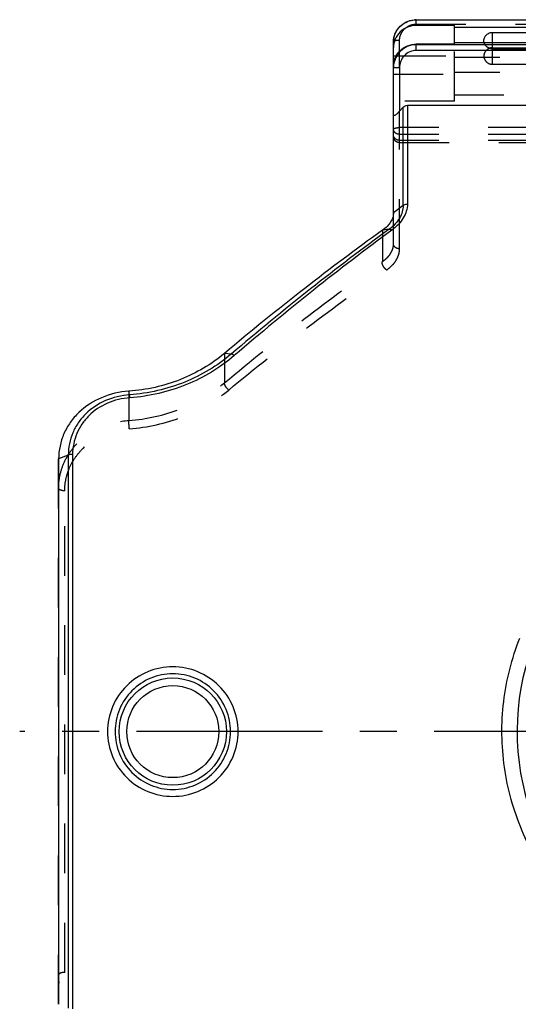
# Model space of a CAD drawing. Header units: millimetres. Extents: x 0 to 1000, y 0 to 1000.
# Tile 2 of 5: x 402 to 467, y 414 to 544. Entities that reach past the tile are written whole.
import ezdxf

# ---------------------------------------------------------------- set-up
doc = ezdxf.new("R2010")
doc.units = ezdxf.units.MM
doc.header["$LTSCALE"] = 65.185185
doc.linetypes.add('CENTER', pattern=[0.6, 0.375, -0.075, 0.075, -0.075])
doc.linetypes.add('HIDDEN', pattern=[0.2, 0.1, -0.1])
for name, color, linetype in [('ACHSEN_S', 7, 'CONTINUOUS'), ('FASEN', 7, 'CONTINUOUS'), ('KOERPER', 7, 'CONTINUOUS'), ('KONST.EL_MIT_GEO', 7, 'CONTINUOUS')]:
    doc.layers.add(name, color=color, linetype=linetype)

msp = doc.modelspace()

# ---------------------------------------------------------------- linework, layer by layer
at = {"layer": 'ACHSEN_S', "color": 40, "linetype": 'CENTER'}
msp.add_line((598.12, 450.26), (401.88, 450.26), dxfattribs=at)
at = {"layer": 'FASEN', "color": 7, "linetype": 'Continuous'}
msp.add_line((407, 486.1), (407, 414.42), dxfattribs=at)
for points, knots in [([(451, 518.46), (451, 518.25), (450.93, 517.82), (450.64, 517.21), (450.17, 516.63), (449.76, 516.3), (449.54, 516.15)], [0, 0, 0, 0, 0.217064, 0.451214, 0.71083, 1, 1, 1, 1]), ([(449.54, 516.15), (446.08, 513.67), (439.07, 508.4), (432.25, 502.88), (428.79, 499.97)], [0, 0, 0, 0, 0.484502, 1, 1, 1, 1]), ([(428.79, 499.97), (427.07, 498.53), (423.06, 496.18), (418.53, 495.16), (416.22, 495)], [0, 0, 0, 0, 0.490502, 1, 1, 1, 1]), ([(416.22, 495), (414.99, 494.92), (412.59, 494.36), (410.02, 492.71), (408.48, 490.93), (407.64, 489.43), (407.12, 487.8), (407, 486.66), (407, 486.1)], [0, 0, 0, 0, 0.261387, 0.514489, 0.637688, 0.759094, 0.879564, 1, 1, 1, 1])]:
    msp.add_open_spline(points, degree=3, knots=knots, dxfattribs=at)
at = {"layer": 'KOERPER', "color": 7, "linetype": 'Continuous'}
msp.add_line((464, 540.83), (464, 542.16), dxfattribs=at)
at = {"layer": 'KOERPER', "color": 8, "linetype": 'HIDDEN'}
msp.add_line((464, 537.98), (464, 540.83), dxfattribs=at)
at = {"layer": 'KOERPER', "color": 7, "linetype": 'Continuous'}
msp.add_open_spline([(462.91, 540.83), (462.87, 540.98), (462.87, 541.32), (463.09, 541.77), (463.5, 542.08), (463.83, 542.16), (464, 542.16)], degree=3, knots=[0, 0, 0, 0, 0.246203, 0.494021, 0.745535, 1, 1, 1, 1], dxfattribs=at)
at = {"layer": 'KOERPER', "color": 8, "linetype": 'HIDDEN'}
for points, knots in [([(464, 540.14), (463.85, 540.14), (463.56, 540.08), (463.19, 539.84), (462.94, 539.48), (462.85, 539.06), (462.94, 538.63), (463.19, 538.27), (463.56, 538.03), (463.85, 537.98), (464, 537.98)], [0, 0, 0, 0, 0.127001, 0.252831, 0.377009, 0.5, 0.622991, 0.747169, 0.872999, 1, 1, 1, 1]), ([(464, 540), (463.76, 540), (463.26, 540.16), (462.97, 540.59), (462.91, 540.83)], [0, 0, 0, 0, 0.505189, 1, 1, 1, 1])]:
    msp.add_open_spline(points, degree=3, knots=knots, dxfattribs=at)
at = {"layer": 'KONST.EL_MIT_GEO', "color": 7, "linetype": 'Continuous'}
for p, q in [((454, 543.06), (454, 543.83)), ((454, 543.83), (468.49, 543.83)), ((454, 543.8), (468.49, 543.8)), ((459, 543.06), (454, 543.06)), ((459, 540.61), (459, 543.06)), ((459, 542.84), (468.49, 542.84)), ((464, 542.16), (468.49, 542.16)), ((451, 518.46), (451, 540.9)), ((454, 539.78), (454, 540.61)), ((459, 540.61), (454, 540.61)), ((468.48, 540.54), (454, 540.54)), ((468.48, 539.78), (454, 539.78)), ((459, 540.83), (468.49, 540.83)), ((451, 539.1), (451.37, 539.1)), ((451.8, 537.49), (451.8, 531.8)), ((452.27, 532.32), (451.8, 531.8)), ((452.27, 519.42), (452.27, 532.32)), ((452.83, 532.58), (452.83, 519.59)), ((452.83, 532.58), (468.47, 532.58)), ((452.27, 519.42), (451, 518.46)), ((450.44, 516.29), (449.54, 516.15)), ((429.68, 499.88), (428.79, 499.97)), ((416.31, 494.53), (416.22, 495)), ((408.27, 486.61), (407, 486.1)), ((408.27, 486.61), (408.27, 413.92)), ((408.83, 486.7), (408.83, 413.82)), ((473.1, 450.26), (467.25, 450.26))]:
    msp.add_line(p, q, dxfattribs=at)
at = {"layer": 'KONST.EL_MIT_GEO', "color": 8, "linetype": 'HIDDEN'}
for p, q in [((454, 543.24), (475, 543.24)), ((451.8, 537.49), (451.8, 541.11)), ((459, 533.12), (459, 540.61)), ((464, 540.14), (476.94, 540.14)), ((464, 540), (478, 540)), ((451.37, 539.1), (459, 539.1)), ((478, 538.88), (459, 538.88)), ((464, 537.98), (478, 537.98)), ((451, 536.65), (459, 536.65)), ((478, 536.87), (459, 536.87)), ((459, 533.97), (478, 533.97)), ((459, 533.12), (451, 533.12)), ((451.8, 513.72), (451.8, 531.8)), ((548.2, 529.65), (451.8, 529.65)), ((548.2, 528.76), (451.8, 528.76)), ((548.2, 527.97), (451.8, 527.97)), ((451.8, 527.67), (548.2, 527.67)), ((451, 514.34), (451, 518.46)), ((449.54, 516.15), (449.54, 512.03)), ((428.79, 499.97), (428.79, 496.1)), ((416.22, 495), (416.22, 491.16)), ((407, 414.42), (407, 486.1)), ((407.8, 418.61), (407.8, 481.91))]:
    msp.add_line(p, q, dxfattribs=at)
at = {"layer": 'KONST.EL_MIT_GEO', "color": 7, "linetype": 'Continuous'}
for radius in [7.05, 6.05]:
    msp.add_circle((422, 450.26), radius, dxfattribs=at)
for centre, radius, start, end in [((454, 540.7), 3.1, 90.0028, 93.6305), ((453.8, 540.9), 2.8, 176.2617, 179.9968), ((453.81, 540.9), 2.81, 168.4168, 176.2638), ((454, 537.6), 2.94, 90.0035, 93.3604), ((454.13, 537.48), 3.13, 173.3852, 179.9924), ((500, 450.26), 32.75, 114.2104, 65.7896)]:
    msp.add_arc(centre, radius, start, end, dxfattribs=at)
for points, knots in [([(451, 540.9), (451, 541.29), (451.16, 542.06), (451.83, 543.03), (452.83, 543.68), (453.61, 543.83), (454, 543.83)], [0, 0, 0, 0, 0.24787, 0.496977, 0.747855, 1, 1, 1, 1]), ([(451.06, 541.47), (451.12, 541.78), (451.36, 542.38), (451.99, 543.12), (452.83, 543.63), (453.48, 543.78), (453.8, 543.8)], [0, 0, 0, 0, 0.246306, 0.49504, 0.746528, 1, 1, 1, 1]), ([(454, 543.06), (453.61, 543.06), (452.83, 542.92), (451.83, 542.27), (451.16, 541.31), (451, 540.54), (451, 540.17)], [0, 0, 0, 0, 0.25399, 0.505661, 0.754016, 1, 1, 1, 1]), ([(451, 537.71), (451, 538.09), (451.16, 538.85), (451.83, 539.82), (452.83, 540.46), (453.61, 540.61), (454, 540.61)], [0, 0, 0, 0, 0.245984, 0.494339, 0.74601, 1, 1, 1, 1]), ([(453.83, 540.54), (453.48, 540.52), (452.78, 540.35), (451.89, 539.74), (451.26, 538.88), (451.06, 538.19), (451.02, 537.84)], [0, 0, 0, 0, 0.250107, 0.500137, 0.750091, 1, 1, 1, 1]), ([(454, 539.78), (453.71, 539.78), (453.12, 539.66), (452.39, 539.14), (451.91, 538.38), (451.8, 537.79), (451.8, 537.49)], [0, 0, 0, 0, 0.249851, 0.4998, 0.749866, 1, 1, 1, 1]), ([(451.8, 537.49), (451.7, 537.49), (451.55, 537.49), (451.36, 537.49), (451.24, 537.49), (451.14, 537.49), (451.08, 537.49), (451.04, 537.48), (451.02, 537.48), (451.01, 537.48), (451, 537.48), (451, 537.48)], [0, 0, 0, 0, 0.382486, 0.555238, 0.706713, 0.831026, 0.923423, 0.956513, 0.980397, 0.994884, 1, 1, 1, 1]), ([(452.27, 532.32), (452.34, 532.4), (452.51, 532.54), (452.73, 532.58), (452.83, 532.58)], [0, 0, 0, 0, 0.500309, 1, 1, 1, 1]), ([(451.8, 531.8), (451.72, 531.71), (451.59, 531.58), (451.42, 531.42), (451.3, 531.33), (451.2, 531.26), (451.12, 531.23), (451.07, 531.21), (451.01, 531.22), (451, 531.27), (451, 531.29)], [0, 0, 0, 0, 0.34148, 0.505677, 0.658214, 0.788641, 0.841245, 0.883509, 0.940757, 1, 1, 1, 1]), ([(452.27, 519.42), (452.27, 519.14), (452.18, 518.56), (451.82, 517.72), (451.23, 516.94), (450.72, 516.5), (450.44, 516.29)], [0, 0, 0, 0, 0.224059, 0.461488, 0.719023, 1, 1, 1, 1]), ([(452.83, 519.59), (452.83, 519.28), (452.72, 518.64), (452.31, 517.73), (451.66, 516.88), (451.1, 516.39), (450.78, 516.17)], [0, 0, 0, 0, 0.224753, 0.462791, 0.720224, 1, 1, 1, 1]), ([(452.27, 519.42), (452.3, 519.45), (452.48, 519.54), (452.68, 519.59), (452.83, 519.59)], [0, 0, 0, 0, 0.232206, 1, 1, 1, 1]), ([(450.44, 516.29), (446.94, 513.75), (439.92, 508.4), (433.11, 502.8), (429.68, 499.88)], [0, 0, 0, 0, 0.489878, 1, 1, 1, 1]), ([(450.78, 516.17), (447.3, 513.61), (440.29, 508.24), (433.5, 502.61), (430.08, 499.68)], [0, 0, 0, 0, 0.489843, 1, 1, 1, 1]), ([(450.44, 516.29), (450.46, 516.29), (450.51, 516.28), (450.59, 516.26), (450.69, 516.22), (450.75, 516.19), (450.78, 516.17)], [0, 0, 0, 0, 0.176524, 0.414317, 0.694234, 1, 1, 1, 1]), ([(429.68, 499.88), (427.87, 498.34), (423.61, 495.8), (418.79, 494.7), (416.31, 494.53)], [0, 0, 0, 0, 0.489997, 1, 1, 1, 1]), ([(430.08, 499.68), (428.22, 498.08), (423.86, 495.46), (418.9, 494.32), (416.36, 494.14)], [0, 0, 0, 0, 0.490037, 1, 1, 1, 1]), ([(430.08, 499.68), (430.01, 499.73), (429.89, 499.82), (429.75, 499.88), (429.68, 499.88)], [0, 0, 0, 0, 0.573366, 1, 1, 1, 1]), ([(416.31, 494.53), (415.24, 494.45), (413.12, 493.95), (410.87, 492.47), (409.54, 490.88), (408.81, 489.55), (408.36, 488.11), (408.27, 487.1), (408.27, 486.61)], [0, 0, 0, 0, 0.261189, 0.513867, 0.637135, 0.758657, 0.879292, 1, 1, 1, 1]), ([(416.36, 494.14), (416.35, 494.22), (416.34, 494.35), (416.32, 494.48), (416.31, 494.53)], [0, 0, 0, 0, 0.626922, 1, 1, 1, 1]), ([(416.36, 494.14), (415.35, 494.07), (413.37, 493.6), (411.27, 492.2), (410.03, 490.71), (409.35, 489.46), (408.93, 488.11), (408.83, 487.17), (408.83, 486.7)], [0, 0, 0, 0, 0.260986, 0.513552, 0.636838, 0.758432, 0.879178, 1, 1, 1, 1]), ([(408.83, 486.7), (408.78, 486.7), (408.59, 486.69), (408.4, 486.66), (408.27, 486.61)], [0, 0, 0, 0, 0.271522, 1, 1, 1, 1]), ([(472.15, 429.93), (470.43, 432.18), (467.53, 437.18), (465.21, 445.53), (465.11, 454.23), (466.54, 459.87), (467.59, 462.53)], [0, 0, 0, 0, 0.248181, 0.498382, 0.749643, 1, 1, 1, 1]), ([(430.58, 450.26), (430.58, 451.37), (430.13, 453.62), (428.21, 456.45), (425.36, 458.33), (422, 458.99), (418.64, 458.33), (415.79, 456.45), (413.87, 453.62), (413.42, 451.37), (413.42, 450.26)], [0, 0, 0, 0, 0.125025, 0.249974, 0.374939, 0.5, 0.625061, 0.750026, 0.874975, 1, 1, 1, 1]), ([(429.58, 450.26), (429.58, 451.25), (429.19, 453.25), (427.51, 455.77), (424.98, 457.47), (422, 458.07), (419.02, 457.47), (416.49, 455.77), (414.81, 453.25), (414.42, 451.25), (414.42, 450.26)], [0, 0, 0, 0, 0.12506, 0.250007, 0.374949, 0.5, 0.625051, 0.749993, 0.87494, 1, 1, 1, 1]), ([(413.42, 450.26), (413.42, 449.15), (413.87, 446.9), (415.79, 444.07), (418.64, 442.19), (422, 441.53), (425.36, 442.19), (428.21, 444.07), (430.13, 446.9), (430.58, 449.15), (430.58, 450.26)], [0, 0, 0, 0, 0.125023, 0.249973, 0.374939, 0.5, 0.625061, 0.750027, 0.874977, 1, 1, 1, 1]), ([(414.42, 450.26), (414.42, 449.27), (414.81, 447.28), (416.49, 444.75), (419.02, 443.05), (422, 442.46), (424.98, 443.05), (427.51, 444.75), (429.19, 447.28), (429.58, 449.27), (429.58, 450.26)], [0, 0, 0, 0, 0.125059, 0.250007, 0.374949, 0.5, 0.625051, 0.749993, 0.874941, 1, 1, 1, 1])]:
    msp.add_open_spline(points, degree=3, knots=knots, dxfattribs=at)
at = {"layer": 'KONST.EL_MIT_GEO', "color": 8, "linetype": 'HIDDEN'}
for points, knots in [([(451.8, 541.11), (451.8, 541.39), (451.92, 541.95), (452.41, 542.66), (453.14, 543.13), (453.71, 543.24), (454, 543.24)], [0, 0, 0, 0, 0.245983, 0.494339, 0.746011, 1, 1, 1, 1]), ([(451.8, 541.11), (451.7, 541.11), (451.51, 541.1), (451.29, 541.07), (451.14, 541.02), (451.06, 540.99), (451, 540.94), (451, 540.9)], [0, 0, 0, 0, 0.358007, 0.665561, 0.78738, 0.883288, 1, 1, 1, 1]), ([(451, 529.44), (451, 529.47), (451.06, 529.52), (451.14, 529.56), (451.29, 529.6), (451.51, 529.64), (451.7, 529.65), (451.8, 529.65)], [0, 0, 0, 0, 0.116709, 0.212617, 0.334436, 0.641991, 1, 1, 1, 1]), ([(451.8, 528.76), (451.6, 528.76), (451.29, 528.86), (451.04, 529.17), (451, 529.35), (451, 529.44)], [0, 0, 0, 0, 0.523202, 0.767538, 1, 1, 1, 1]), ([(451.8, 527.97), (451.7, 527.97), (451.49, 528), (451.22, 528.16), (451.04, 528.41), (451, 528.6), (451, 528.7)], [0, 0, 0, 0, 0.260948, 0.51552, 0.761006, 1, 1, 1, 1]), ([(451.8, 527.67), (451.7, 527.67), (451.49, 527.71), (451.22, 527.88), (451.04, 528.13), (451, 528.34), (451, 528.44)], [0, 0, 0, 0, 0.25523, 0.507401, 0.755238, 1, 1, 1, 1]), ([(449.54, 512.03), (449.76, 512.18), (450.17, 512.51), (450.64, 513.09), (450.93, 513.71), (451, 514.14), (451, 514.34)], [0, 0, 0, 0, 0.288488, 0.547815, 0.782162, 1, 1, 1, 1]), ([(451.8, 513.72), (451.7, 513.72), (451.49, 513.75), (451.23, 513.88), (451.05, 514.09), (451, 514.26), (451, 514.34)], [0, 0, 0, 0, 0.277289, 0.539419, 0.778546, 1, 1, 1, 1]), ([(450.1, 510.94), (450.36, 511.12), (450.84, 511.51), (451.38, 512.21), (451.72, 512.95), (451.8, 513.47), (451.8, 513.72)], [0, 0, 0, 0, 0.283201, 0.541344, 0.77783, 1, 1, 1, 1]), ([(428.79, 496.1), (432.21, 498.95), (439.02, 504.42), (446.04, 509.59), (449.54, 512.03)], [0, 0, 0, 0, 0.511379, 1, 1, 1, 1]), ([(450.1, 510.94), (450.01, 511), (449.83, 511.16), (449.64, 511.44), (449.52, 511.74), (449.51, 511.94), (449.54, 512.03)], [0, 0, 0, 0, 0.25896, 0.535888, 0.792719, 1, 1, 1, 1]), ([(429.35, 495.16), (432.78, 497.99), (439.58, 503.4), (446.61, 508.53), (450.1, 510.94)], [0, 0, 0, 0, 0.511247, 1, 1, 1, 1]), ([(416.22, 491.16), (418.54, 491.32), (423.06, 492.33), (427.07, 494.67), (428.79, 496.1)], [0, 0, 0, 0, 0.510252, 1, 1, 1, 1]), ([(429.35, 495.16), (429.19, 495.3), (428.99, 495.53), (428.82, 495.86), (428.78, 496.03), (428.79, 496.1)], [0, 0, 0, 0, 0.563514, 0.813275, 1, 1, 1, 1]), ([(416.28, 490.07), (418.69, 490.24), (423.39, 491.28), (427.57, 493.69), (429.35, 495.16)], [0, 0, 0, 0, 0.510068, 1, 1, 1, 1]), ([(407, 482.22), (407, 482.79), (407.11, 483.93), (407.63, 485.57), (408.48, 487.08), (410.01, 488.86), (412.59, 490.52), (414.99, 491.07), (416.22, 491.16)], [0, 0, 0, 0, 0.120819, 0.241478, 0.36297, 0.486197, 0.738822, 1, 1, 1, 1]), ([(416.28, 490.07), (416.26, 490.28), (416.24, 490.64), (416.22, 491), (416.22, 491.16)], [0, 0, 0, 0, 0.556377, 1, 1, 1, 1]), ([(407.8, 481.91), (407.8, 482.43), (407.91, 483.48), (408.39, 484.98), (409.17, 486.36), (410.58, 487.99), (412.95, 489.5), (415.16, 490), (416.28, 490.07)], [0, 0, 0, 0, 0.121068, 0.241896, 0.363479, 0.486726, 0.739197, 1, 1, 1, 1]), ([(407.8, 481.91), (407.7, 481.91), (407.51, 481.92), (407.28, 481.98), (407.14, 482.04), (407.05, 482.11), (407, 482.18), (407, 482.22)], [0, 0, 0, 0, 0.336982, 0.631305, 0.75222, 0.852693, 1, 1, 1, 1]), ([(407.8, 418.61), (407.7, 418.61), (407.51, 418.6), (407.28, 418.54), (407.14, 418.48), (407.05, 418.42), (407, 418.34), (407, 418.3)], [0, 0, 0, 0, 0.336982, 0.631305, 0.75222, 0.852693, 1, 1, 1, 1]), ([(416.22, 409.36), (414.99, 409.45), (412.59, 410), (410.01, 411.66), (408.48, 413.44), (407.63, 414.95), (407.11, 416.59), (407, 417.73), (407, 418.3)], [0, 0, 0, 0, 0.261178, 0.513803, 0.63703, 0.758522, 0.879181, 1, 1, 1, 1]), ([(416.28, 410.45), (415.16, 410.52), (412.95, 411.02), (410.58, 412.53), (409.17, 414.16), (408.39, 415.54), (407.91, 417.04), (407.8, 418.09), (407.8, 418.61)], [0, 0, 0, 0, 0.260803, 0.513274, 0.636521, 0.758104, 0.878932, 1, 1, 1, 1])]:
    msp.add_open_spline(points, degree=3, knots=knots, dxfattribs=at)

doc.saveas('drawing.dxf')
